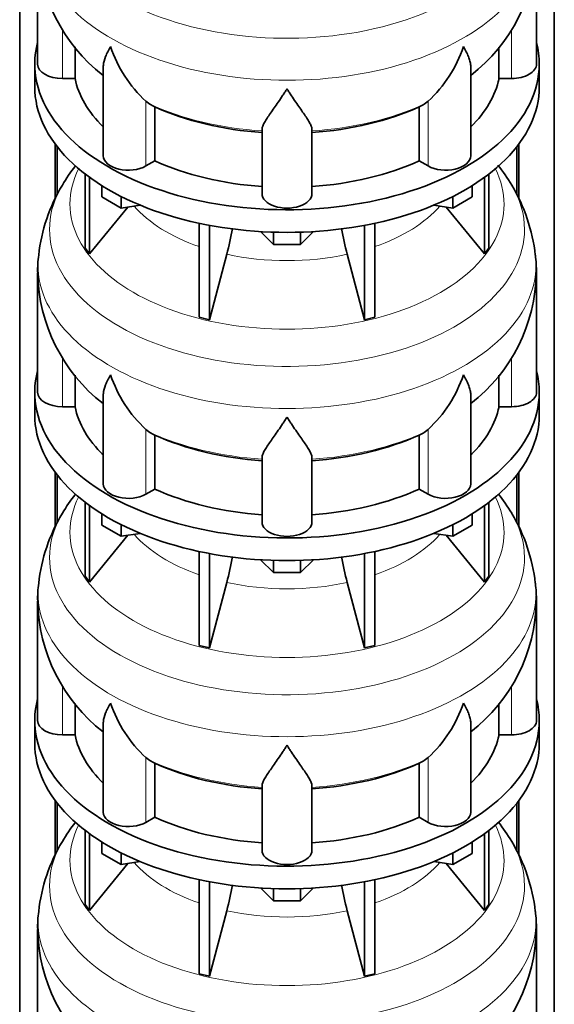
# Model space of a CAD drawing. Header units: millimetres. Extents: x 166 to 773, y -1811 to 1651.
# Tile 6 of 20: x 579 to 772, y -1441 to -1086. Entities that reach past the tile are written whole.
import ezdxf

# ---------------------------------------------------------------- set-up
doc = ezdxf.new("R2010")
doc.units = ezdxf.units.MM
doc.layers.add('LOW_134-8', color=7, linetype='Continuous')
doc.layers.add('VSI134_DIFFUSORE', color=7, linetype='Continuous')

# ---------------------------------------------------------------- blocks, each defined once
blk = doc.blocks.new('SE4')
at = {"layer": 'LOW_134-8', "color": 7, "linetype": 'Continuous', "lineweight": 35}
for p, q in [((579.14, -1543.39), (579.14, -583.66)), ((771.99, -1543.39), (771.99, -583.66)), ((591.89, -1130.75), (591.89, -1150.51)), ((592.64, -1131.74), (592.64, -1149.03)), ((758.49, -1131.74), (758.49, -1149.09)), ((759.24, -1130.75), (759.24, -1150.56)), ((591.89, -1249.14), (591.89, -1268.9)), ((592.64, -1250.13), (592.64, -1267.42)), ((758.49, -1250.13), (758.49, -1267.48)), ((759.24, -1249.14), (759.24, -1268.95)), ((591.89, -1367.53), (591.89, -1387.29)), ((592.64, -1368.52), (592.64, -1385.81)), ((758.49, -1368.52), (758.49, -1385.87)), ((759.24, -1367.53), (759.24, -1387.35))]:
    blk.add_line(p, q, dxfattribs=at)
at = {"layer": 'VSI134_DIFFUSORE', "color": 7, "linetype": 'Continuous', "lineweight": 35}
for p, q in [((585.57, -1058.88), (585.57, -1101.94)), ((765.57, -1101.94), (765.57, -1058.88)), ((599.09, -1107.13), (599.09, -1095.76)), ((752.04, -1095.78), (752.04, -1107.13)), ((584.57, -1101.94), (584.57, -1110.1)), ((609.29, -1102.87), (609.29, -1135.01)), ((741.84, -1135.01), (741.84, -1102.87)), ((766.57, -1110.1), (766.57, -1101.94)), ((594.57, -1107.13), (599.09, -1107.13)), ((752.04, -1107.13), (756.57, -1107.13)), ((626.08, -1116.38), (624.65, -1115.33)), ((627.86, -1136.83), (627.86, -1117.35)), ((723.28, -1117.35), (723.28, -1136.83)), ((726.48, -1115.33), (725.06, -1116.38)), ((666.57, -1148.7), (666.57, -1125.36)), ((684.57, -1148.7), (684.57, -1125.36)), ((624.65, -1138.68), (627.86, -1136.83)), ((723.28, -1136.83), (726.48, -1138.68)), ((602.74, -1141.6), (602.74, -1168.28)), ((604.27, -1142.75), (604.27, -1170.42)), ((746.86, -1142.75), (746.86, -1170.42)), ((748.39, -1141.6), (748.39, -1168.28)), ((608.81, -1149.86), (608.81, -1145.81)), ((742.32, -1149.86), (742.32, -1145.81)), ((615.75, -1153.87), (608.81, -1149.86)), ((615.75, -1153.87), (615.75, -1149.7)), ((735.38, -1153.87), (735.38, -1149.7)), ((742.32, -1149.86), (735.38, -1153.87)), ((604.27, -1170.42), (618.13, -1153.5)), ((622.57, -1152.81), (615.75, -1153.87)), ((735.38, -1153.87), (728.56, -1152.81)), ((733, -1153.5), (746.86, -1170.42)), ((643.87, -1159.35), (643.87, -1193.28)), ((647.56, -1160.09), (647.56, -1194.16)), ((703.57, -1160.09), (703.57, -1194.16)), ((707.26, -1159.35), (707.26, -1193.28)), ((670.66, -1167), (666.01, -1162.35)), ((670.66, -1167), (670.66, -1162.56)), ((685.12, -1162.35), (680.47, -1167)), ((680.47, -1167), (680.47, -1162.56)), ((602.74, -1168.28), (604.27, -1170.42)), ((680.47, -1167), (670.66, -1167)), ((746.86, -1170.42), (748.39, -1168.28)), ((647.56, -1194.16), (653.84, -1170.54)), ((697.29, -1170.54), (703.57, -1194.16)), ((585.57, -1177.27), (585.57, -1220.33)), ((765.57, -1220.33), (765.57, -1177.27)), ((643.87, -1193.28), (647.56, -1194.16)), ((703.57, -1194.16), (707.26, -1193.28)), ((599.09, -1225.53), (599.09, -1214.15)), ((752.04, -1214.17), (752.04, -1225.53)), ((584.57, -1220.33), (584.57, -1228.49)), ((609.29, -1221.26), (609.29, -1253.4)), ((741.84, -1253.4), (741.84, -1221.26)), ((766.57, -1228.49), (766.57, -1220.33)), ((594.57, -1225.53), (599.09, -1225.53)), ((752.04, -1225.53), (756.57, -1225.53)), ((626.08, -1234.78), (624.65, -1233.73)), ((627.86, -1255.22), (627.86, -1235.75)), ((723.28, -1235.75), (723.28, -1255.22)), ((726.48, -1233.73), (725.06, -1234.78)), ((666.57, -1267.09), (666.57, -1243.75)), ((684.57, -1267.09), (684.57, -1243.75)), ((624.65, -1257.07), (627.86, -1255.22)), ((723.28, -1255.22), (726.48, -1257.07)), ((602.74, -1260), (602.74, -1286.67)), ((748.39, -1260), (748.39, -1286.67)), ((604.27, -1261.14), (604.27, -1288.81)), ((608.81, -1268.25), (608.81, -1264.2)), ((742.32, -1268.25), (742.32, -1264.2)), ((746.86, -1261.14), (746.86, -1288.81)), ((615.75, -1272.26), (608.81, -1268.25)), ((615.75, -1272.26), (615.75, -1268.09)), ((622.57, -1271.21), (615.75, -1272.26)), ((735.38, -1272.26), (728.56, -1271.21)), ((735.38, -1272.26), (735.38, -1268.09)), ((742.32, -1268.25), (735.38, -1272.26)), ((604.27, -1288.81), (618.13, -1271.89)), ((733, -1271.89), (746.86, -1288.81)), ((643.87, -1277.74), (643.87, -1311.67)), ((647.56, -1278.48), (647.56, -1312.55)), ((703.57, -1278.48), (703.57, -1312.55)), ((707.26, -1277.74), (707.26, -1311.67)), ((670.66, -1285.39), (666.01, -1280.74)), ((670.66, -1285.39), (670.66, -1280.96)), ((685.12, -1280.74), (680.47, -1285.39)), ((680.47, -1285.39), (680.47, -1280.96)), ((680.47, -1285.39), (670.66, -1285.39)), ((602.74, -1286.67), (604.27, -1288.81)), ((647.56, -1312.55), (653.84, -1288.94)), ((697.29, -1288.94), (703.57, -1312.55)), ((746.86, -1288.81), (748.39, -1286.67)), ((585.57, -1295.67), (585.57, -1338.72)), ((765.57, -1338.72), (765.57, -1295.67)), ((643.87, -1311.67), (647.56, -1312.55)), ((703.57, -1312.55), (707.26, -1311.67)), ((599.09, -1343.92), (599.09, -1332.54)), ((752.04, -1332.56), (752.04, -1343.92)), ((584.57, -1338.72), (584.57, -1346.89)), ((766.57, -1346.89), (766.57, -1338.72)), ((609.29, -1339.66), (609.29, -1371.79)), ((741.84, -1371.79), (741.84, -1339.65)), ((594.57, -1343.92), (599.09, -1343.92)), ((752.04, -1343.92), (756.57, -1343.92)), ((626.08, -1353.17), (624.65, -1352.12)), ((726.48, -1352.12), (725.06, -1353.17)), ((627.86, -1373.62), (627.86, -1354.14)), ((723.28, -1354.14), (723.28, -1373.62)), ((666.57, -1385.49), (666.57, -1362.14)), ((684.57, -1385.49), (684.57, -1362.14)), ((624.65, -1375.46), (627.86, -1373.62)), ((723.28, -1373.62), (726.48, -1375.46)), ((602.74, -1378.39), (602.74, -1405.07)), ((604.27, -1379.53), (604.27, -1407.2)), ((746.86, -1379.53), (746.86, -1407.2)), ((748.39, -1378.39), (748.39, -1405.07)), ((608.81, -1386.65), (608.81, -1382.59)), ((742.32, -1386.65), (742.32, -1382.59)), ((615.75, -1390.65), (608.81, -1386.65)), ((615.75, -1390.65), (615.75, -1386.48)), ((735.38, -1390.65), (735.38, -1386.48)), ((742.32, -1386.65), (735.38, -1390.65)), ((604.27, -1407.2), (618.13, -1390.29)), ((622.57, -1389.6), (615.75, -1390.65)), ((735.38, -1390.65), (728.56, -1389.6)), ((733, -1390.29), (746.86, -1407.2)), ((643.87, -1396.14), (643.87, -1430.06)), ((647.56, -1396.88), (647.56, -1430.95)), ((670.66, -1403.79), (666.01, -1399.13)), ((670.66, -1403.79), (670.66, -1399.35)), ((685.12, -1399.13), (680.47, -1403.79)), ((680.47, -1403.79), (680.47, -1399.35)), ((703.57, -1396.88), (703.57, -1430.95)), ((707.26, -1396.14), (707.26, -1430.06)), ((602.74, -1405.07), (604.27, -1407.2)), ((680.47, -1403.79), (670.66, -1403.79)), ((746.86, -1407.2), (748.39, -1405.07)), ((647.56, -1430.95), (653.84, -1407.33)), ((697.29, -1407.33), (703.57, -1430.95)), ((585.57, -1414.06), (585.57, -1457.11)), ((765.57, -1457.11), (765.57, -1414.06)), ((643.87, -1430.06), (647.56, -1430.95)), ((703.57, -1430.95), (707.26, -1430.06))]:
    blk.add_line(p, q, dxfattribs=at)
at = {"layer": 'VSI134_DIFFUSORE', "color": 4, "linetype": 'Continuous', "lineweight": 9}
for p, q in [((594.57, -1107.13), (594.57, -1089.49)), ((756.57, -1107.13), (756.57, -1089.4)), ((624.65, -1138.68), (624.65, -1115.33)), ((726.48, -1138.68), (726.48, -1115.33)), ((594.57, -1225.53), (594.57, -1207.88)), ((756.57, -1225.53), (756.57, -1207.79)), ((624.65, -1257.07), (624.65, -1233.73)), ((726.48, -1257.07), (726.48, -1233.73)), ((594.57, -1343.92), (594.57, -1326.28)), ((756.57, -1343.92), (756.57, -1326.18)), ((624.65, -1375.46), (624.65, -1352.12)), ((726.48, -1375.46), (726.48, -1352.12))]:
    blk.add_line(p, q, dxfattribs=at)
at = {"layer": 'VSI134_DIFFUSORE', "color": 7, "linetype": 'Continuous', "lineweight": 35}
for centre, radius, start, end in [((646.76, -1057.78), 61.13, 181.06, 232.0821), ((704.41, -1057.76), 61.11, 307.8577, 358.9405), ((657.15, -1080.38), 47.73, 198.6373, 227.0857), ((693.98, -1080.38), 47.73, 312.9143, 341.3628), ((633.99, -1103.99), 14.7, 237.4509, 245.3566), ((717.15, -1103.99), 14.7, 294.6434, 302.5491), ((654.41, -1181.26), 69.71, 142.304, 149.2191), ((695.9, -1181.95), 70.78, 30.909, 38.0336), ((647.61, -1177.56), 61.97, 148.9453, 173.7746), ((702.75, -1177.85), 62.78, 6.4409, 30.9004), ((564, -1146.23), 93.08, 344.857, 350.7229), ((785.82, -1146.44), 91.75, 189.2841, 195.2315), ((617.62, -1175.87), 32.01, 170.945, 182.5582), ((727.2, -1176.14), 38.33, 358.295, 8.0039), ((646.76, -1176.17), 61.13, 181.06, 232.0821), ((704.41, -1176.15), 61.11, 307.8577, 358.9405), ((657.15, -1198.77), 47.73, 198.6373, 227.0857), ((693.98, -1198.77), 47.73, 312.9143, 341.3628), ((633.99, -1222.38), 14.7, 237.4509, 245.3566), ((717.15, -1222.38), 14.7, 294.6434, 302.5491), ((654.41, -1299.65), 69.71, 142.304, 149.2191), ((695.9, -1300.34), 70.78, 30.909, 37.8425), ((647.61, -1295.95), 61.97, 148.9453, 173.7746), ((702.75, -1296.24), 62.78, 6.4409, 30.9004), ((564, -1264.62), 93.08, 344.857, 350.7229), ((785.82, -1264.83), 91.75, 189.2841, 195.2315), ((617.62, -1294.26), 32.01, 170.945, 182.5582), ((727.2, -1294.53), 38.33, 358.295, 8.0039), ((646.76, -1294.56), 61.13, 181.06, 232.0821), ((704.41, -1294.54), 61.11, 307.8577, 358.9405), ((657.15, -1317.16), 47.73, 198.6373, 227.0857), ((693.98, -1317.16), 47.73, 312.9143, 341.3628), ((633.99, -1340.78), 14.7, 237.4509, 245.3566), ((717.15, -1340.78), 14.7, 294.6434, 302.5491), ((654.41, -1418.05), 69.71, 142.304, 149.2191), ((695.9, -1418.73), 70.78, 30.909, 37.8425), ((647.61, -1414.34), 61.97, 148.9453, 173.7746), ((702.75, -1414.63), 62.78, 6.4409, 30.9004), ((564, -1383.01), 93.08, 344.857, 350.7229), ((785.82, -1383.22), 91.75, 189.2841, 195.2315), ((617.62, -1412.66), 32.01, 170.945, 182.5582), ((727.2, -1412.92), 38.33, 358.295, 8.0039), ((646.76, -1412.95), 61.13, 181.06, 232.0821), ((704.41, -1412.93), 61.11, 307.8577, 358.9405)]:
    blk.add_arc(centre, radius, start, end, dxfattribs=at)
at = {"layer": 'VSI134_DIFFUSORE', "color": 4, "linetype": 'Continuous', "lineweight": 9}
for centre, major_axis, start_param, end_param in [((675.57, -1043.16), (85.67, 0), 2.813532, 6.283185), ((675.57, -1055.92), (-89.83, 0), 0, 3.209014), ((675.57, -1080.46), (-79.5, 0), 0.898849, 1.457346), ((675.57, -1080.46), (79.5, 0), 4.82584, 5.384336), ((675.57, -1152.36), (-78.3, 0), 0, 3.425204), ((675.57, -1152.36), (-78.3, 0), 5.999574, 6.283185), ((675.57, -1161.56), (85.67, 0), 2.813532, 6.283185), ((675.57, -1161.56), (85.67, 0), 0, 0.327986), ((675.57, -1137.25), (-61.63, 0), 0.463231, 1.030574), ((675.57, -1137.25), (61.63, 0), 5.252612, 5.819954), ((675.57, -1174.31), (-89.83, 0), 0, 3.209014), ((675.57, -1174.31), (-89.83, 0), 6.21605, 6.283185), ((675.57, -1137.25), (-61.63, 0), 1.210556, 1.931037), ((675.57, -1198.86), (-79.5, 0), 0.898849, 1.457346), ((675.57, -1198.86), (79.5, 0), 4.82584, 5.384336), ((675.57, -1270.76), (-78.3, 0), 0, 3.425204), ((675.57, -1270.76), (-78.3, 0), 5.999574, 6.283185), ((675.57, -1279.95), (85.67, 0), 2.813532, 6.283185), ((675.57, -1279.95), (85.67, 0), 0, 0.327986), ((675.57, -1255.64), (-61.63, 0), 0.463231, 1.030574), ((675.57, -1255.64), (61.63, 0), 5.252612, 5.819954), ((675.57, -1292.7), (-89.83, 0), 0, 3.209014), ((675.57, -1292.7), (-89.83, 0), 6.21605, 6.283185), ((675.57, -1255.64), (-61.63, 0), 1.210556, 1.931037), ((675.57, -1317.25), (-79.5, 0), 0.898849, 1.457346), ((675.57, -1317.25), (79.5, 0), 4.82584, 5.384336), ((675.57, -1389.15), (-78.3, 0), 0, 3.425204), ((675.57, -1389.15), (-78.3, 0), 5.999574, 6.283185), ((675.57, -1398.34), (85.67, 0), 2.813532, 6.283185), ((675.57, -1398.34), (85.67, 0), 0, 0.327986), ((675.57, -1374.03), (-61.63, 0), 0.463231, 1.030574), ((675.57, -1374.03), (61.63, 0), 5.252612, 5.819954), ((675.57, -1411.1), (-89.83, 0), 0, 3.209014), ((675.57, -1411.1), (-89.83, 0), 6.21605, 6.283185), ((675.57, -1374.03), (-61.63, 0), 1.210556, 1.931037)]:
    blk.add_ellipse(centre, major_axis=major_axis, ratio=0.57735, start_param=start_param, end_param=end_param, dxfattribs=at)
at = {"layer": 'VSI134_DIFFUSORE', "color": 7, "linetype": 'Continuous', "lineweight": 35}
for centre, major_axis, start_param, end_param in [((675.57, -1101.94), (91, 0), 2.993207, 6.283185), ((675.57, -1101.94), (91, 0), 0, 0.148386), ((594.57, -1101.94), (9, 0), 3.141593, 4.712389), ((756.57, -1101.94), (-9, 0), 1.570796, 3.141593), ((675.57, -1101.94), (-77, 0), 0.117151, 0.534109), ((675.57, -1101.94), (77, 0), 5.749077, 6.166034), ((675.57, -1110.1), (-91, 0), 0, 3.141593), ((675.57, -1082.46), (-77, 0), 0.902549, 1.453645), ((675.57, -1082.46), (77, 0), 4.82954, 5.380636), ((618.29, -1135.01), (9, 0), 3.141593, 5.497787), ((732.84, -1135.01), (-9, 0), 0.785398, 3.141593), ((675.57, -1101.94), (-77, 0), 0.902549, 1.453645), ((675.57, -1101.94), (77, 0), 4.82954, 5.380636), ((675.57, -1148.7), (-9, 0), 0, 3.141593), ((675.57, -1220.33), (91, 0), 2.993207, 6.283185), ((675.57, -1220.33), (91, 0), 0, 0.148386), ((594.57, -1220.33), (9, 0), 3.141593, 4.712389), ((756.57, -1220.33), (-9, 0), 1.570796, 3.141593), ((675.57, -1228.49), (-91, 0), 0, 3.141593), ((675.57, -1220.33), (-77, 0), 0.117151, 0.534109), ((675.57, -1220.33), (77, 0), 5.749077, 6.166034), ((675.57, -1200.85), (-77, 0), 0.902549, 1.453645), ((675.57, -1200.85), (77, 0), 4.82954, 5.380636), ((618.29, -1253.4), (9, 0), 3.141593, 5.497787), ((732.84, -1253.4), (-9, 0), 0.785398, 3.141593), ((675.57, -1220.33), (-77, 0), 0.902549, 1.453645), ((675.57, -1220.33), (77, 0), 4.82954, 5.380636), ((675.57, -1267.09), (-9, 0), 0, 3.141593), ((675.57, -1338.72), (91, 0), 2.993207, 6.283185), ((675.57, -1338.72), (91, 0), 0, 0.148386), ((594.57, -1338.72), (9, 0), 3.141593, 4.712389), ((756.57, -1338.72), (-9, 0), 1.570796, 3.141593), ((675.57, -1338.72), (-77, 0), 0.117151, 0.534109), ((675.57, -1338.72), (77, 0), 5.749077, 6.166034), ((675.57, -1346.89), (-91, 0), 0, 3.141593), ((675.57, -1319.24), (-77, 0), 0.902549, 1.453645), ((675.57, -1319.24), (77, 0), 4.82954, 5.380636), ((618.29, -1371.79), (9, 0), 3.141593, 5.497787), ((675.57, -1338.72), (-77, 0), 0.902549, 1.453645), ((675.57, -1338.72), (77, 0), 4.82954, 5.380636), ((732.84, -1371.79), (-9, 0), 0.785398, 3.141593), ((675.57, -1385.49), (-9, 0), 0, 3.141593)]:
    blk.add_ellipse(centre, major_axis=major_axis, ratio=0.57735, start_param=start_param, end_param=end_param, dxfattribs=at)
for points, knots in [([(609.29, -1102.88), (609.29, -1102.72), (609.3, -1102.55), (609.38, -1101.37), (609.67, -1100.31), (610.34, -1098.64), (610.6, -1098.07), (611.06, -1097.18), (611.22, -1096.87), (611.47, -1096.41), (611.6, -1096.18), (611.74, -1095.95), (611.83, -1095.79), (611.88, -1095.71), (611.93, -1095.63)], [0.4586292, 0.4586292, 0.4586292, 0.4586292, 0.5, 0.5, 0.75, 0.75, 0.875, 0.875, 0.9375, 0.9375, 0.96875, 0.984375, 0.984375, 1, 1, 1, 1]), ([(741.84, -1102.88), (741.84, -1102.72), (741.84, -1102.57), (741.79, -1101.91), (741.7, -1101.39), (741.43, -1100.33), (741.25, -1099.78), (740.8, -1098.65), (740.53, -1098.08), (740.08, -1097.18), (739.92, -1096.88), (739.66, -1096.42), (739.57, -1096.26), (739.39, -1095.95), (739.3, -1095.79), (739.21, -1095.63)], [0.4604904, 0.4604904, 0.4604904, 0.4604904, 0.5, 0.5, 0.625, 0.625, 0.75, 0.75, 0.875, 0.875, 0.9375, 0.9375, 0.96875, 0.96875, 1, 1, 1, 1]), ([(675.57, -1110.85), (675.43, -1111.06), (675.3, -1111.27), (675.03, -1111.69), (674.9, -1111.9), (674.5, -1112.52), (674.24, -1112.92), (673.45, -1114.11), (672.94, -1114.88), (671.92, -1116.36), (671.43, -1117.07), (670.48, -1118.42), (670.03, -1119.07), (669.18, -1120.29), (668.79, -1120.87), (668.25, -1121.69), (668.08, -1121.95), (667.75, -1122.47), (667.6, -1122.72), (667.19, -1123.44), (666.97, -1123.88), (666.66, -1124.68), (666.57, -1125.04), (666.57, -1125.36)], [0, 0, 0, 0, 0.03125, 0.03125, 0.0625, 0.0625, 0.125, 0.125, 0.25, 0.25, 0.375, 0.375, 0.5, 0.5, 0.625, 0.625, 0.6875, 0.6875, 0.75, 0.75, 0.875, 0.875, 1, 1, 1, 1]), ([(684.57, -1125.36), (684.57, -1125.04), (684.48, -1124.68), (684.16, -1123.88), (683.94, -1123.44), (683.53, -1122.72), (683.38, -1122.47), (683.06, -1121.95), (682.89, -1121.69), (682.35, -1120.87), (681.95, -1120.29), (681.1, -1119.07), (680.65, -1118.43), (679.71, -1117.07), (679.21, -1116.36), (678.2, -1114.88), (677.68, -1114.12), (676.89, -1112.93), (676.63, -1112.52), (676.23, -1111.9), (676.1, -1111.69), (675.83, -1111.27), (675.7, -1111.06), (675.57, -1110.85)], [0, 0, 0, 0, 0.125, 0.125, 0.25, 0.25, 0.3125, 0.3125, 0.375, 0.375, 0.5, 0.5, 0.625, 0.625, 0.75, 0.75, 0.875, 0.875, 0.9375, 0.9375, 0.96875, 0.96875, 1, 1, 1, 1]), ([(609.29, -1221.27), (609.29, -1221.11), (609.3, -1220.94), (609.38, -1219.76), (609.67, -1218.71), (610.34, -1217.03), (610.6, -1216.46), (611.06, -1215.57), (611.22, -1215.27), (611.47, -1214.81), (611.6, -1214.57), (611.74, -1214.34), (611.83, -1214.18), (611.88, -1214.1), (611.93, -1214.02)], [0.4586292, 0.4586292, 0.4586292, 0.4586292, 0.5, 0.5, 0.75, 0.75, 0.875, 0.875, 0.9375, 0.9375, 0.96875, 0.984375, 0.984375, 1, 1, 1, 1]), ([(741.84, -1221.27), (741.84, -1221.11), (741.84, -1220.96), (741.79, -1220.3), (741.7, -1219.78), (741.43, -1218.72), (741.25, -1218.17), (740.8, -1217.05), (740.53, -1216.47), (740.08, -1215.57), (739.92, -1215.27), (739.66, -1214.81), (739.57, -1214.65), (739.39, -1214.34), (739.3, -1214.18), (739.21, -1214.02)], [0.4604904, 0.4604904, 0.4604904, 0.4604904, 0.5, 0.5, 0.625, 0.625, 0.75, 0.75, 0.875, 0.875, 0.9375, 0.9375, 0.96875, 0.96875, 1, 1, 1, 1]), ([(675.57, -1229.24), (675.43, -1229.45), (675.3, -1229.67), (675.03, -1230.09), (674.9, -1230.29), (674.5, -1230.91), (674.24, -1231.31), (673.45, -1232.51), (672.94, -1233.27), (671.92, -1234.75), (671.43, -1235.46), (670.48, -1236.81), (670.03, -1237.46), (669.18, -1238.68), (668.79, -1239.26), (668.25, -1240.08), (668.08, -1240.34), (667.75, -1240.86), (667.6, -1241.11), (667.19, -1241.83), (666.97, -1242.27), (666.66, -1243.07), (666.57, -1243.43), (666.57, -1243.75)], [0, 0, 0, 0, 0.03125, 0.03125, 0.0625, 0.0625, 0.125, 0.125, 0.25, 0.25, 0.375, 0.375, 0.5, 0.5, 0.625, 0.625, 0.6875, 0.6875, 0.75, 0.75, 0.875, 0.875, 1, 1, 1, 1]), ([(684.57, -1243.75), (684.57, -1243.43), (684.48, -1243.07), (684.16, -1242.27), (683.94, -1241.83), (683.53, -1241.11), (683.38, -1240.86), (683.06, -1240.35), (682.89, -1240.08), (682.35, -1239.26), (681.95, -1238.68), (681.1, -1237.46), (680.65, -1236.82), (679.71, -1235.47), (679.21, -1234.75), (678.2, -1233.28), (677.68, -1232.51), (676.89, -1231.32), (676.63, -1230.91), (676.23, -1230.29), (676.1, -1230.09), (675.83, -1229.67), (675.7, -1229.45), (675.57, -1229.24)], [0, 0, 0, 0, 0.125, 0.125, 0.25, 0.25, 0.3125, 0.3125, 0.375, 0.375, 0.5, 0.5, 0.625, 0.625, 0.75, 0.75, 0.875, 0.875, 0.9375, 0.9375, 0.96875, 0.96875, 1, 1, 1, 1]), ([(609.29, -1339.67), (609.29, -1339.5), (609.3, -1339.33), (609.38, -1338.15), (609.67, -1337.1), (610.34, -1335.42), (610.6, -1334.85), (611.06, -1333.96), (611.22, -1333.66), (611.47, -1333.2), (611.6, -1332.97), (611.74, -1332.73), (611.83, -1332.57), (611.88, -1332.49), (611.93, -1332.41)], [0.4586292, 0.4586292, 0.4586292, 0.4586292, 0.5, 0.5, 0.75, 0.75, 0.875, 0.875, 0.9375, 0.9375, 0.96875, 0.984375, 0.984375, 1, 1, 1, 1]), ([(741.84, -1339.66), (741.84, -1339.51), (741.84, -1339.35), (741.79, -1338.69), (741.7, -1338.18), (741.43, -1337.11), (741.25, -1336.57), (740.8, -1335.44), (740.53, -1334.86), (740.08, -1333.96), (739.92, -1333.66), (739.66, -1333.2), (739.57, -1333.04), (739.39, -1332.73), (739.3, -1332.57), (739.21, -1332.41)], [0.4604904, 0.4604904, 0.4604904, 0.4604904, 0.5, 0.5, 0.625, 0.625, 0.75, 0.75, 0.875, 0.875, 0.9375, 0.9375, 0.96875, 0.96875, 1, 1, 1, 1]), ([(675.57, -1347.63), (675.43, -1347.85), (675.3, -1348.06), (675.03, -1348.48), (674.9, -1348.68), (674.5, -1349.3), (674.24, -1349.71), (673.45, -1350.9), (672.94, -1351.66), (671.92, -1353.14), (671.43, -1353.85), (670.48, -1355.21), (670.03, -1355.85), (669.18, -1357.07), (668.79, -1357.65), (668.25, -1358.47), (668.08, -1358.74), (667.75, -1359.25), (667.6, -1359.5), (667.19, -1360.22), (666.97, -1360.66), (666.66, -1361.46), (666.57, -1361.82), (666.57, -1362.14)], [0, 0, 0, 0, 0.03125, 0.03125, 0.0625, 0.0625, 0.125, 0.125, 0.25, 0.25, 0.375, 0.375, 0.5, 0.5, 0.625, 0.625, 0.6875, 0.6875, 0.75, 0.75, 0.875, 0.875, 1, 1, 1, 1]), ([(684.57, -1362.14), (684.57, -1361.82), (684.48, -1361.46), (684.16, -1360.66), (683.94, -1360.22), (683.53, -1359.5), (683.38, -1359.25), (683.06, -1358.74), (682.89, -1358.47), (682.35, -1357.65), (681.95, -1357.07), (681.1, -1355.85), (680.65, -1355.21), (679.71, -1353.86), (679.21, -1353.15), (678.2, -1351.67), (677.68, -1350.9), (676.89, -1349.71), (676.63, -1349.3), (676.23, -1348.69), (676.1, -1348.48), (675.83, -1348.06), (675.7, -1347.84), (675.57, -1347.63)], [0, 0, 0, 0, 0.125, 0.125, 0.25, 0.25, 0.3125, 0.3125, 0.375, 0.375, 0.5, 0.5, 0.625, 0.625, 0.75, 0.75, 0.875, 0.875, 0.9375, 0.9375, 0.96875, 0.96875, 1, 1, 1, 1])]:
    blk.add_open_spline(points, degree=3, knots=knots, dxfattribs=at)

msp = doc.modelspace()

# ---------------------------------------------------------------- block references
msp.add_blockref('SE4', (0, 0))

doc.saveas('drawing.dxf')
